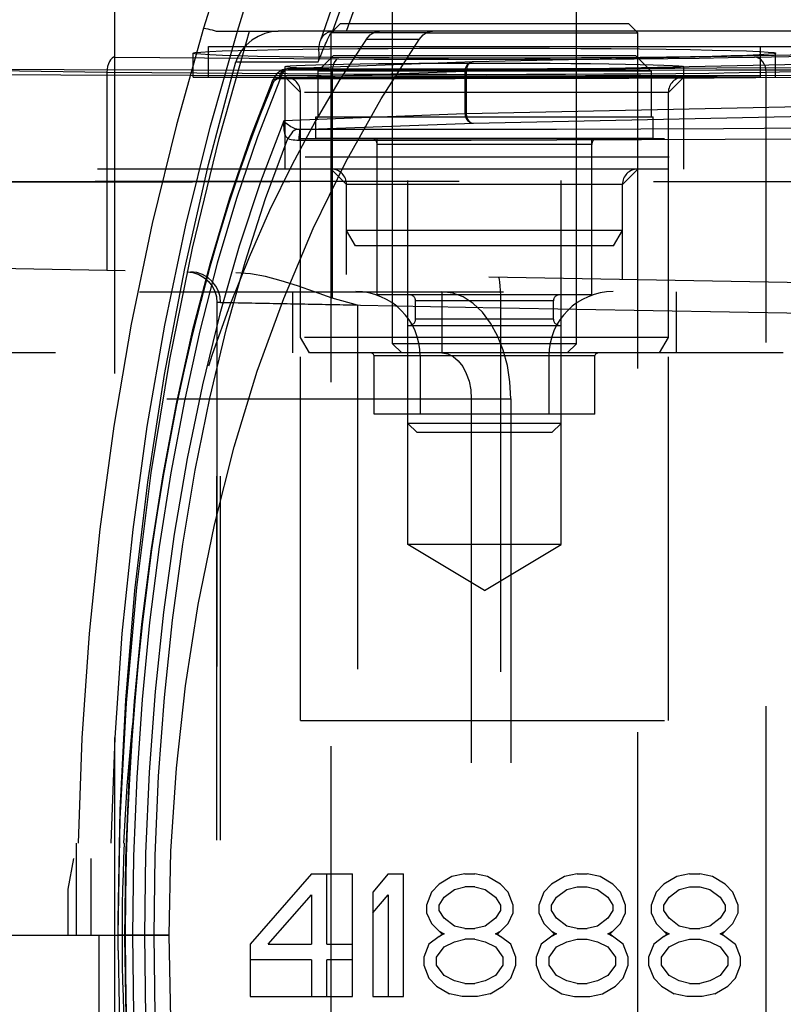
# Model space of a CAD drawing. Header units: inches. Extents: x 0 to 85, y 0 to 55.
# Tile 46 of 115: x 40.5 to 41.4, y 45 to 46.3. Entities that reach past the tile are written whole.
import ezdxf

# ---------------------------------------------------------------- set-up
doc = ezdxf.new("R2010")
doc.units = ezdxf.units.IN
doc.header["$LTSCALE"] = 4.675
doc.header["$MEASUREMENT"] = 0
doc.linetypes.add('HIDDEN', pattern=[0.2, 0.1, -0.1])
doc.layers.get('0').update_dxf_attribs({"linetype": 'CONTINUOUS'})
for name, color, linetype in [('_107103', 7, 'CONTINUOUS'), ('_113409', 7, 'CONTINUOUS'), ('_15875', 7, 'CONTINUOUS'), ('_25203', 7, 'CONTINUOUS'), ('_41865', 7, 'CONTINUOUS'), ('_42433', 7, 'CONTINUOUS'), ('_56254', 7, 'CONTINUOUS'), ('_62843', 7, 'CONTINUOUS'), ('_64327', 7, 'CONTINUOUS'), ('_96709', 7, 'CONTINUOUS'), ('_99949', 7, 'CONTINUOUS'), ('DEFAULT_2', 8, 'HIDDEN')]:
    doc.layers.add(name, color=color, linetype=linetype)

msp = doc.modelspace()

# ---------------------------------------------------------------- linework, layer by layer
at = {"color": 6, "linetype": 'Continuous'}
for p, q in [((40.7712, 46.2374), (40.7631, 46.2324)), ((43.6445, 46.2441), (40.7971, 46.2441)), ((40.7631, 46.2324), (40.7559, 46.2263)), ((40.8557, 46.2226), (40.8568, 46.2254)), ((40.8568, 46.2254), (40.8579, 46.2278)), ((40.8502, 46.209), (40.8517, 46.2129)), ((40.8517, 46.2129), (40.8531, 46.2164)), ((40.8531, 46.2164), (40.8544, 46.2197)), ((40.8544, 46.2197), (40.8557, 46.2226)), ((40.7427, 46.2047), (40.8485, 46.2047)), ((40.8485, 46.2047), (40.8502, 46.209)), ((40.5916, 45.0827), (40.5916, 45.1024)), ((40.6568, 45.0827), (40.5916, 45.0827))]:
    msp.add_line(p, q, dxfattribs=at)
at = {"color": 7, "linetype": 'Continuous'}
msp.add_line((38.8121, 45.0827), (40.5916, 45.0827), dxfattribs=at)
at = {"color": 6, "linetype": 'Continuous'}
for points in [[(40.7971, 46.2441), (40.7885, 46.2434), (40.7798, 46.2411), (40.7712, 46.2374)], [(40.8511, 46.2314), (40.8514, 46.2322), (40.8525, 46.2347), (40.854, 46.237), (40.8558, 46.2392), (40.8582, 46.2411), (40.8611, 46.2427), (40.8646, 46.2437), (40.8667, 46.2439)], [(40.8579, 46.2278), (40.8589, 46.2301), (40.8594, 46.2312), (40.8598, 46.2322), (40.8603, 46.2332), (40.8607, 46.2342), (40.8612, 46.2352), (40.8616, 46.2361), (40.862, 46.2369), (40.8625, 46.2378), (40.8629, 46.2386), (40.8633, 46.2394), (40.8637, 46.2402), (40.8642, 46.241), (40.8646, 46.2417), (40.865, 46.2423), (40.8654, 46.2429), (40.8658, 46.2434), (40.8662, 46.2438)], [(40.978, 46.2335), (40.9805, 46.2366), (40.9831, 46.2393), (40.986, 46.2413), (40.989, 46.2429), (40.9921, 46.2438), (40.9953, 46.2441)], [(40.6568, 45.0827), (40.6591, 45.1904), (40.6662, 45.2971), (40.6779, 45.403), (40.6943, 45.5075), (40.7152, 45.61), (40.7405, 45.71), (40.7702, 45.8071), (40.8041, 45.9008), (40.842, 45.9907), (40.8837, 46.0764), (40.9291, 46.1573), (40.978, 46.2335)], [(40.7559, 46.2263), (40.75, 46.2194), (40.7456, 46.2121), (40.7427, 46.2047)], [(40.8485, 46.2047), (40.8491, 46.2069), (40.8495, 46.2093), (40.8496, 46.2118), (40.8495, 46.2143), (40.8495, 46.2169), (40.8494, 46.2194), (40.8494, 46.222), (40.8496, 46.2245), (40.85, 46.2271), (40.8506, 46.2297), (40.8511, 46.2314)], [(40.5916, 45.1024), (40.594, 45.2439), (40.6011, 45.3848), (40.613, 45.5253), (40.6296, 45.6647), (40.6509, 45.8028), (40.6769, 45.9391), (40.7075, 46.073), (40.7427, 46.2047)]]:
    msp.add_lwpolyline(points, dxfattribs=at)
at = {"color": 7, "linetype": 'Continuous'}
msp.add_lwpolyline([(40.5916, 45.0827), (40.5942, 45.2321), (40.6022, 45.3811), (40.6155, 45.5294), (40.634, 45.6766), (40.6578, 45.8221), (40.6869, 45.9655), (40.7212, 46.1062), (40.7486, 46.2031)], dxfattribs=at)
at = {"layer": '_107103', "color": 8, "linetype": 'HIDDEN'}
for p, q in [((40.9439, 45.8425), (40.9439, 46.3307)), ((41.1801, 45.8425), (41.1801, 46.3307)), ((41.1801, 45.8425), (40.9439, 45.8425)), ((40.9557, 45.8307), (40.9439, 45.8425)), ((41.1683, 45.8307), (41.1801, 45.8425)), ((41.1683, 45.8307), (40.9557, 45.8307))]:
    msp.add_line(p, q, dxfattribs=at)
at = {"layer": '_113409', "color": 8, "linetype": 'HIDDEN'}
for p, q in [((40.8677, 46.2126), (40.8478, 46.1929)), ((41.2563, 46.2126), (40.8677, 46.2126)), ((41.2563, 46.2126), (41.2763, 46.1929)), ((41.2763, 46.1929), (40.8478, 46.1929)), ((40.8478, 46.1929), (40.8478, 46.1339)), ((41.2763, 46.1929), (41.2763, 46.1339)), ((40.8455, 46.1339), (41.2786, 46.1339)), ((40.8455, 46.1063), (40.8455, 46.1339)), ((41.2786, 46.1063), (41.2786, 46.1339)), ((41.2786, 46.1063), (40.8455, 46.1063)), ((41.1998, 46.0984), (40.9242, 46.0984)), ((40.9242, 45.9055), (40.9242, 46.0984)), ((41.1998, 45.9055), (41.1998, 46.0984)), ((41.1998, 45.9055), (40.9242, 45.9055)), ((41.1506, 45.8976), (40.9734, 45.8976)), ((40.9734, 45.874), (40.9734, 45.8976)), ((41.1506, 45.874), (41.1506, 45.8976)), ((41.1506, 45.874), (40.9734, 45.874)), ((40.9636, 45.8661), (41.1605, 45.8661)), ((40.9636, 45.7402), (40.9636, 45.8661)), ((41.1605, 45.7402), (41.1605, 45.8661)), ((41.1605, 45.7402), (40.9636, 45.7402)), ((40.9754, 45.7283), (40.9636, 45.7402)), ((41.1486, 45.7283), (41.1605, 45.7402)), ((41.1486, 45.7283), (40.9754, 45.7283))]:
    msp.add_line(p, q, dxfattribs=at)
for centre, start, end in [((40.9164, 46.0984), 0, 90), ((41.2077, 46.0984), 90, 180), ((40.9656, 45.8976), 0, 90), ((41.1585, 45.8976), 90, 180), ((40.9656, 45.874), 270, 360), ((41.1585, 45.874), 180, 270)]:
    msp.add_arc(centre, 0.00787, start, end, dxfattribs=at)
at = {"layer": '_15875', "color": 8, "linetype": 'HIDDEN'}
for p, q in [((38.8771, 45.1811), (40.5564, 45.1811)), ((40.5274, 45.1417), (40.5347, 45.1811)), ((40.5564, 45.1811), (40.5564, 45.0827)), ((38.8687, 45.1417), (40.5274, 45.1417)), ((40.5274, 45.0827), (40.5274, 45.1417)), ((40.5665, 45.0827), (40.5665, 44.9646))]:
    msp.add_line(p, q, dxfattribs=at)
at = {"layer": '_15875', "color": 7, "linetype": 'Continuous'}
for p, q in [((38.8122, 45.0827), (40.6568, 45.0827)), ((40.5916, 45.063), (40.5916, 45.0827))]:
    msp.add_line(p, q, dxfattribs=at)
at = {"layer": '_15875', "color": 8, "linetype": 'HIDDEN'}
msp.add_lwpolyline([(40.5964, 45.0827), (40.5965, 45.063), (40.5968, 45.0433), (40.5972, 45.0236), (40.5977, 45.0039), (40.5984, 44.9842), (40.5993, 44.9646)], dxfattribs=at)
at = {"layer": '_15875', "color": 7, "linetype": 'Continuous'}
for points in [[(40.978, 43.9319), (40.9291, 44.0081), (40.8837, 44.0889), (40.842, 44.1746), (40.8041, 44.2645), (40.7702, 44.3582), (40.7405, 44.4553), (40.7152, 44.5554), (40.6943, 44.6579), (40.6779, 44.7623), (40.6662, 44.8683), (40.6591, 44.975), (40.6568, 45.0827)], [(40.5916, 45.063), (40.594, 44.9209), (40.6012, 44.7796), (40.6131, 44.6389), (40.6298, 44.4994), (40.6511, 44.3614), (40.6771, 44.2254), (40.7076, 44.0919), (40.7427, 43.9606)]]:
    msp.add_lwpolyline(points, dxfattribs=at)
at = {"layer": '_25203', "color": 8, "linetype": 'HIDDEN'}
msp.add_line((40.5869, 46.2717), (40.5869, 43.8937), dxfattribs=at)
at = {"layer": '_41865', "color": 8, "linetype": 'HIDDEN'}
for p, q in [((40.7077, 46.2244), (40.9722, 46.2244)), ((40.7077, 46.185), (40.7077, 46.2244)), ((40.8652, 45.8307), (40.8652, 46.2244)), ((41.2589, 45.8307), (41.2589, 46.2244)), ((41.4164, 46.185), (41.4164, 46.2137)), ((41.4164, 46.185), (40.7077, 46.185)), ((41.2982, 46.1654), (40.8258, 46.1654)), ((40.8258, 45.8504), (40.8258, 46.1654)), ((41.2982, 45.8504), (41.2982, 46.1654)), ((41.2982, 45.8504), (40.8258, 45.8504)), ((40.8372, 45.8307), (40.8258, 45.8504)), ((41.2869, 45.8307), (41.2982, 45.8504)), ((41.2869, 45.8307), (40.8372, 45.8307))]:
    msp.add_line(p, q, dxfattribs=at)
at = {"layer": '_41865', "color": 7, "linetype": 'Continuous'}
for p in [(40.9722, 46.2244), (41.4164, 46.2137)]:
    msp.add_line(p, (41.4164, 46.2244), dxfattribs=at)
at = {"layer": '_41865', "color": 8, "linetype": 'HIDDEN'}
for centre, start, end in [((40.8061, 46.1654), 0, 90), ((41.3179, 46.1654), 90, 180)]:
    msp.add_arc(centre, 0.0197, start, end, dxfattribs=at)
at = {"layer": '_42433', "color": 8, "linetype": 'HIDDEN'}
for p, q in [((39.4093, 46.051), (41.5855, 46.051)), ((40.8398, 45.1614), (40.761, 45.0709)), ((40.8398, 45.1614), (40.8923, 45.1614)), ((40.8594, 45.0709), (40.8594, 45.1614)), ((40.8923, 45.0039), (40.8923, 45.1614)), ((40.9382, 45.1614), (40.9185, 45.138)), ((40.9382, 45.1614), (40.9579, 45.1614)), ((40.9579, 45.0039), (40.9579, 45.1614)), ((41.0366, 45.1614), (41.0202, 45.1581)), ((41.0366, 45.1614), (41.0497, 45.1614)), ((41.0661, 45.1581), (41.0497, 45.1614)), ((41.181, 45.1614), (41.1646, 45.1581)), ((41.181, 45.1614), (41.1941, 45.1614)), ((41.2105, 45.1581), (41.1941, 45.1614)), ((41.3253, 45.1614), (41.3089, 45.1581)), ((41.3253, 45.1614), (41.3385, 45.1614)), ((41.3549, 45.1581), (41.3385, 45.1614)), ((41.0202, 45.1581), (41.0038, 45.148)), ((41.0825, 45.148), (41.0661, 45.1581)), ((41.1646, 45.1581), (41.1482, 45.148)), ((41.2269, 45.148), (41.2105, 45.1581)), ((41.3089, 45.1581), (41.2925, 45.148)), ((41.3713, 45.148), (41.3549, 45.1581)), ((40.9185, 45.138), (40.9185, 45.0039)), ((40.994, 45.138), (40.9874, 45.1212)), ((41.0038, 45.148), (40.994, 45.138)), ((41.0104, 45.1313), (41.0235, 45.1413)), ((41.0235, 45.1413), (41.0366, 45.1447)), ((41.0497, 45.1447), (41.0366, 45.1447)), ((41.0497, 45.1447), (41.0629, 45.1413)), ((41.0629, 45.1413), (41.076, 45.1313)), ((41.0924, 45.138), (41.0825, 45.148)), ((41.099, 45.1212), (41.0924, 45.138)), ((41.1383, 45.138), (41.1318, 45.1212)), ((41.1482, 45.148), (41.1383, 45.138)), ((41.1547, 45.1313), (41.1678, 45.1413)), ((41.1678, 45.1413), (41.181, 45.1447)), ((41.181, 45.1447), (41.1941, 45.1447)), ((41.1941, 45.1447), (41.2072, 45.1413)), ((41.2072, 45.1413), (41.2203, 45.1313)), ((41.2367, 45.138), (41.2269, 45.148)), ((41.2433, 45.1212), (41.2367, 45.138)), ((41.2827, 45.138), (41.2761, 45.1212)), ((41.2925, 45.148), (41.2827, 45.138)), ((41.2991, 45.1313), (41.3122, 45.1413)), ((41.3122, 45.1413), (41.3253, 45.1447)), ((41.3253, 45.1447), (41.3385, 45.1447)), ((41.3385, 45.1447), (41.3516, 45.1413)), ((41.3516, 45.1413), (41.3647, 45.1313)), ((41.3811, 45.138), (41.3713, 45.148)), ((41.3877, 45.1212), (41.3811, 45.138)), ((40.784, 45.0709), (40.8398, 45.1346)), ((40.8398, 45.1346), (40.8398, 45.0709)), ((40.9185, 45.1112), (40.9382, 45.1346)), ((40.9382, 45.1346), (40.9382, 45.0039)), ((41.0038, 45.1212), (41.0104, 45.1313)), ((41.076, 45.1313), (41.0825, 45.1212)), ((41.1482, 45.1212), (41.1547, 45.1313)), ((41.2203, 45.1313), (41.2269, 45.1212)), ((41.2925, 45.1212), (41.2991, 45.1313)), ((41.3647, 45.1313), (41.3713, 45.1212)), ((40.9874, 45.1212), (40.9874, 45.1112)), ((40.9874, 45.1112), (40.994, 45.0978)), ((41.0038, 45.1145), (41.0038, 45.1212)), ((41.0104, 45.1045), (41.0038, 45.1145)), ((41.0825, 45.1145), (41.076, 45.1045)), ((41.0825, 45.1212), (41.0825, 45.1145)), ((41.0924, 45.0978), (41.099, 45.1112)), ((41.099, 45.1112), (41.099, 45.1212)), ((41.1318, 45.1212), (41.1318, 45.1112)), ((41.1318, 45.1112), (41.1383, 45.0978)), ((41.1482, 45.1145), (41.1482, 45.1212)), ((41.1547, 45.1045), (41.1482, 45.1145)), ((41.2269, 45.1145), (41.2203, 45.1045)), ((41.2269, 45.1212), (41.2269, 45.1145)), ((41.2367, 45.0978), (41.2433, 45.1112)), ((41.2433, 45.1112), (41.2433, 45.1212)), ((41.2761, 45.1212), (41.2761, 45.1112)), ((41.2761, 45.1112), (41.2827, 45.0978)), ((41.2925, 45.1145), (41.2925, 45.1212)), ((41.2991, 45.1045), (41.2925, 45.1145)), ((41.3713, 45.1145), (41.3647, 45.1045)), ((41.3713, 45.1212), (41.3713, 45.1145)), ((41.3811, 45.0978), (41.3877, 45.1112)), ((41.3877, 45.1112), (41.3877, 45.1212)), ((40.994, 45.0978), (41.0076, 45.0839)), ((41.0235, 45.0944), (41.0104, 45.1045)), ((41.076, 45.1045), (41.0629, 45.0944)), ((41.0825, 45.0877), (41.0924, 45.0978)), ((41.1383, 45.0978), (41.1519, 45.0839)), ((41.1678, 45.0944), (41.1547, 45.1045)), ((41.2203, 45.1045), (41.2072, 45.0944)), ((41.2232, 45.0839), (41.2367, 45.0978)), ((41.2827, 45.0978), (41.2925, 45.0877)), ((41.3122, 45.0944), (41.2991, 45.1045)), ((41.3647, 45.1045), (41.3516, 45.0944)), ((41.3713, 45.0877), (41.3811, 45.0978)), ((41.0038, 45.0877), (41.0104, 45.0844)), ((41.0366, 45.0911), (41.0235, 45.0944)), ((41.0366, 45.0911), (41.0497, 45.0911)), ((41.0629, 45.0944), (41.0497, 45.0911)), ((41.076, 45.0844), (41.0825, 45.0877)), ((41.0825, 45.0877), (41.0788, 45.0839)), ((41.1482, 45.0877), (41.1547, 45.0844)), ((41.181, 45.0911), (41.1678, 45.0944)), ((41.181, 45.0911), (41.1941, 45.0911)), ((41.2072, 45.0944), (41.1941, 45.0911)), ((41.2203, 45.0844), (41.2269, 45.0877)), ((41.2925, 45.0877), (41.2991, 45.0844)), ((41.2963, 45.0839), (41.2925, 45.0877)), ((41.3253, 45.0911), (41.3122, 45.0944)), ((41.3253, 45.0911), (41.3385, 45.0911)), ((41.3516, 45.0944), (41.3385, 45.0911)), ((41.3647, 45.0844), (41.3713, 45.0877)), ((41.3699, 45.0864), (41.3675, 45.0839)), ((41.3713, 45.0877), (41.3699, 45.0864)), ((41.0038, 45.081), (40.9907, 45.0709)), ((41.0104, 45.0844), (41.0038, 45.081)), ((41.0038, 45.081), (41.0076, 45.0839)), ((41.0104, 45.0676), (41.0235, 45.0743)), ((41.0235, 45.0743), (41.0366, 45.0777)), ((41.0497, 45.0777), (41.0366, 45.0777)), ((41.0497, 45.0777), (41.0629, 45.0743)), ((41.0629, 45.0743), (41.076, 45.0676)), ((41.0825, 45.081), (41.076, 45.0844)), ((41.0788, 45.0839), (41.0825, 45.081)), ((41.0957, 45.0709), (41.0825, 45.081)), ((41.1519, 45.0839), (41.135, 45.0709)), ((41.1547, 45.0844), (41.1482, 45.081)), ((41.1547, 45.0676), (41.1678, 45.0743)), ((41.1678, 45.0743), (41.181, 45.0777)), ((41.181, 45.0777), (41.1941, 45.0777)), ((41.1941, 45.0777), (41.2072, 45.0743)), ((41.2072, 45.0743), (41.2203, 45.0676)), ((41.2269, 45.081), (41.2203, 45.0844)), ((41.24, 45.0709), (41.2232, 45.0839)), ((41.2925, 45.081), (41.2794, 45.0709)), ((41.2991, 45.0844), (41.2925, 45.081)), ((41.2925, 45.081), (41.2963, 45.0839)), ((41.2991, 45.0676), (41.3122, 45.0743)), ((41.3122, 45.0743), (41.3253, 45.0777)), ((41.3253, 45.0777), (41.3385, 45.0777)), ((41.3385, 45.0777), (41.3516, 45.0743)), ((41.3516, 45.0743), (41.3647, 45.0676)), ((41.3713, 45.081), (41.3647, 45.0844)), ((41.3675, 45.0839), (41.3844, 45.0709)), ((40.761, 45.0709), (40.761, 45.0039)), ((40.784, 45.0709), (40.8398, 45.0709)), ((40.8594, 45.0709), (40.8923, 45.0709)), ((40.9907, 45.0709), (40.9841, 45.0542)), ((41.0005, 45.0542), (41.0104, 45.0676)), ((41.076, 45.0676), (41.0858, 45.0542)), ((41.1022, 45.0542), (41.0957, 45.0709)), ((41.135, 45.0709), (41.1285, 45.0542)), ((41.1449, 45.0542), (41.1547, 45.0676)), ((41.2203, 45.0676), (41.2302, 45.0542)), ((41.2466, 45.0542), (41.24, 45.0709)), ((41.2794, 45.0709), (41.2728, 45.0542)), ((41.2892, 45.0542), (41.2991, 45.0676)), ((41.3647, 45.0676), (41.3745, 45.0542)), ((41.3909, 45.0542), (41.3844, 45.0709)), ((40.8398, 45.0508), (40.761, 45.0508)), ((40.8398, 45.0508), (40.8398, 45.0039)), ((40.8923, 45.0508), (40.8594, 45.0508)), ((40.8594, 45.0039), (40.8594, 45.0508)), ((40.9841, 45.0542), (40.9841, 45.0441)), ((41.0005, 45.0441), (41.0005, 45.0542)), ((41.0858, 45.0542), (41.0858, 45.0441)), ((41.1022, 45.0441), (41.1022, 45.0542)), ((41.1285, 45.0542), (41.1285, 45.0441)), ((41.1449, 45.0441), (41.1449, 45.0542)), ((41.2302, 45.0542), (41.2302, 45.0441)), ((41.2466, 45.0441), (41.2466, 45.0542)), ((41.2728, 45.0542), (41.2728, 45.0441)), ((41.2892, 45.0441), (41.2892, 45.0542)), ((41.3745, 45.0542), (41.3745, 45.0441)), ((41.3909, 45.0441), (41.3909, 45.0542)), ((40.9841, 45.0441), (40.9907, 45.0274)), ((41.0104, 45.0307), (41.0005, 45.0441)), ((41.0858, 45.0441), (41.076, 45.0307)), ((41.0957, 45.0274), (41.1022, 45.0441)), ((41.1285, 45.0441), (41.135, 45.0274)), ((41.1547, 45.0307), (41.1449, 45.0441)), ((41.2302, 45.0441), (41.2203, 45.0307)), ((41.24, 45.0274), (41.2466, 45.0441)), ((41.2728, 45.0441), (41.2794, 45.0274)), ((41.2991, 45.0307), (41.2892, 45.0441)), ((41.3745, 45.0441), (41.3647, 45.0307)), ((41.3844, 45.0274), (41.3909, 45.0441)), ((40.9907, 45.0274), (41.0005, 45.0173)), ((41.0235, 45.024), (41.0104, 45.0307)), ((41.0366, 45.0207), (41.0235, 45.024)), ((41.0629, 45.024), (41.0497, 45.0207)), ((41.076, 45.0307), (41.0629, 45.024)), ((41.0858, 45.0173), (41.0957, 45.0274)), ((41.135, 45.0274), (41.1449, 45.0173)), ((41.1678, 45.024), (41.1547, 45.0307)), ((41.181, 45.0207), (41.1678, 45.024)), ((41.2072, 45.024), (41.1941, 45.0207)), ((41.2203, 45.0307), (41.2072, 45.024)), ((41.2302, 45.0173), (41.24, 45.0274)), ((41.2794, 45.0274), (41.2892, 45.0173)), ((41.3122, 45.024), (41.2991, 45.0307)), ((41.3253, 45.0207), (41.3122, 45.024)), ((41.3516, 45.024), (41.3385, 45.0207)), ((41.3647, 45.0307), (41.3516, 45.024)), ((41.3745, 45.0173), (41.3844, 45.0274)), ((41.0005, 45.0173), (41.0169, 45.0073)), ((41.0366, 45.0207), (41.0497, 45.0207)), ((41.0694, 45.0073), (41.0858, 45.0173)), ((41.1449, 45.0173), (41.1613, 45.0073)), ((41.181, 45.0207), (41.1941, 45.0207)), ((41.2138, 45.0073), (41.2302, 45.0173)), ((41.2892, 45.0173), (41.3056, 45.0073)), ((41.3253, 45.0207), (41.3385, 45.0207)), ((41.3581, 45.0073), (41.3745, 45.0173)), ((40.761, 45.0039), (40.8923, 45.0039)), ((40.9185, 45.0039), (40.9579, 45.0039)), ((41.0333, 45.0039), (41.0169, 45.0073)), ((41.053, 45.0039), (41.0333, 45.0039)), ((41.0694, 45.0073), (41.053, 45.0039)), ((41.1613, 45.0073), (41.1777, 45.0039)), ((41.1777, 45.0039), (41.1974, 45.0039)), ((41.1974, 45.0039), (41.2138, 45.0073)), ((41.322, 45.0039), (41.3056, 45.0073)), ((41.3417, 45.0039), (41.322, 45.0039)), ((41.3581, 45.0073), (41.3417, 45.0039))]:
    msp.add_line(p, q, dxfattribs=at)
msp.add_lwpolyline([(40.897, 46.0509), (40.7916, 46.0506), (40.6869, 46.0503), (40.5829, 46.0501), (40.4799, 46.05), (40.3782, 46.05), (40.2779, 46.05), (40.1793, 46.0502), (40.0825, 46.0504), (39.9877, 46.0507), (39.8953, 46.051)], dxfattribs=at)
at = {"layer": '_56254', "color": 7, "linetype": 'Continuous'}
for p, q in [((41.4777, 46.2136), (41.0477, 46.2047)), ((41.0477, 46.2047), (40.9573, 46.2013)), ((41.0477, 46.2047), (41.0472, 46.2047)), ((40.9538, 46.1957), (41.0321, 46.1958))]:
    msp.add_line(p, q, dxfattribs=at)
at = {"layer": '_56254', "color": 8, "linetype": 'HIDDEN'}
for p, q in [((40.9573, 46.2013), (40.8087, 46.1958)), ((41.0386, 46.1929), (41.4685, 46.2018)), ((40.7985, 46.184), (41.037, 46.1929)), ((40.8092, 46.1958), (40.8087, 46.1958)), ((41.0386, 46.1929), (41.037, 46.1929)), ((41.037, 46.1377), (41.037, 46.1929)), ((41.0386, 46.1929), (41.0386, 46.1377)), ((41.037, 46.1377), (40.8043, 46.129)), ((41.037, 46.1377), (41.0386, 46.1377)), ((41.4685, 46.1467), (41.0386, 46.1377)), ((40.8252, 46.1176), (41.0477, 46.1259)), ((41.0477, 46.1259), (41.4819, 46.135)), ((40.6051, 45.2829), (40.601, 45.1814))]:
    msp.add_line(p, q, dxfattribs=at)
at = {"layer": '_56254', "color": 7, "linetype": 'Continuous'}
for points in [[(41.0321, 46.1958), (41.1428, 46.196), (41.2525, 46.1963), (41.3606, 46.1968), (41.4666, 46.1973), (41.5701, 46.1981), (41.6705, 46.1989), (41.7674, 46.1998), (41.8604, 46.2009), (41.9491, 46.2021), (42.0331, 46.2033), (42.1119, 46.2047), (42.1853, 46.2062), (42.2528, 46.2077), (42.3142, 46.2093), (42.3692, 46.211), (42.4176, 46.2128), (42.4589, 46.2146), (42.4933, 46.2164)], [(42.5146, 46.2038), (42.4787, 46.2019), (42.4356, 46.2001), (42.3857, 46.1983), (42.329, 46.1966), (42.266, 46.195), (42.1967, 46.1934), (42.1217, 46.1919), (42.0411, 46.1906), (41.9554, 46.1893), (41.865, 46.1881), (41.7703, 46.187), (41.6717, 46.1861), (41.5696, 46.1852), (41.4646, 46.1845), (41.3571, 46.1839), (41.2475, 46.1835), (41.1365, 46.1832), (41.0245, 46.183), (40.9455, 46.1829)]]:
    msp.add_lwpolyline(points, dxfattribs=at)
at = {"layer": '_56254', "color": 8, "linetype": 'HIDDEN'}
for points in [[(41.0472, 46.2047), (41.0461, 46.2046), (41.0447, 46.2042), (41.0434, 46.2037), (41.0423, 46.2031), (41.0412, 46.2024), (41.0403, 46.2015), (41.0396, 46.2007), (41.0389, 46.1997), (41.0384, 46.1988), (41.0379, 46.1979), (41.0376, 46.197), (41.0373, 46.1961), (41.0372, 46.1952), (41.037, 46.1944), (41.037, 46.1936), (41.037, 46.1929)], [(41.0477, 46.2047), (41.0459, 46.2045), (41.0442, 46.2038), (41.0426, 46.2027), (41.0412, 46.2013), (41.0401, 46.1995), (41.0393, 46.1974), (41.0388, 46.1952), (41.0386, 46.1929)], [(40.8087, 46.1958), (40.8058, 46.1954), (40.8024, 46.1943), (40.799, 46.1925), (40.7959, 46.1899), (40.7932, 46.1867), (40.7908, 46.1829), (40.7892, 46.1795)], [(40.8071, 46.1956), (40.8051, 46.1949), (40.8033, 46.1939), (40.8017, 46.1925), (40.8003, 46.1907), (40.7993, 46.1886), (40.7987, 46.1864), (40.7985, 46.184)], [(40.8092, 46.1958), (40.8073, 46.1953), (40.8056, 46.1941), (40.8039, 46.1923), (40.8023, 46.1898), (40.8009, 46.1866), (40.7995, 46.183)], [(40.8092, 46.1958), (40.9209, 46.1957), (40.9538, 46.1957)], [(40.6022, 44.9816), (40.6011, 45.0321), (40.6008, 45.0827), (40.6011, 45.1331), (40.6022, 45.1834), (40.6039, 45.2336), (40.6063, 45.2837), (40.6094, 45.3337), (40.6132, 45.3835), (40.6176, 45.4326), (40.6227, 45.4813), (40.6285, 45.5297), (40.6349, 45.5778), (40.642, 45.6254), (40.6497, 45.6724), (40.6581, 45.7185), (40.667, 45.7641), (40.6767, 45.8092), (40.687, 45.8536), (40.6979, 45.8972), (40.7093, 45.9399), (40.7213, 45.9815), (40.7338, 46.0221), (40.7469, 46.0619), (40.7606, 46.1006), (40.7747, 46.1383), (40.7895, 46.175)], [(40.7893, 46.1795), (40.7618, 46.1093), (40.7345, 46.0297), (40.7095, 45.9462), (40.6867, 45.8585), (40.6664, 45.7676), (40.6488, 45.6741), (40.6338, 45.5789), (40.6216, 45.4821), (40.612, 45.3833), (40.6051, 45.2829)], [(40.7996, 46.183), (40.7705, 46.1082), (40.7436, 46.029), (40.7188, 45.9459), (40.6964, 45.8592), (40.6765, 45.7693), (40.659, 45.6766), (40.6441, 45.5814), (40.6318, 45.4842), (40.6222, 45.3853), (40.6153, 45.2851), (40.6112, 45.1841), (40.6098, 45.0827)], [(40.7895, 46.175), (40.7889, 46.1768), (40.789, 46.1786), (40.7892, 46.1795)], [(40.7892, 46.1795), (40.7896, 46.1801), (40.7907, 46.1814), (40.7923, 46.1825), (40.7944, 46.1831), (40.7969, 46.1833), (40.7995, 46.183)], [(40.7895, 46.175), (40.7907, 46.1776), (40.792, 46.1798), (40.7935, 46.1815), (40.7951, 46.1828), (40.7967, 46.1836), (40.7985, 46.184)], [(40.9455, 46.1829), (40.9119, 46.1829), (40.7996, 46.183)], [(42.4692, 46.1384), (42.4373, 46.1366), (42.3985, 46.1348), (42.3526, 46.133), (42.3001, 46.1313), (42.241, 46.1297), (42.1758, 46.1282), (42.1047, 46.1267), (42.0281, 46.1253), (41.9463, 46.1241), (41.8597, 46.1229), (41.7687, 46.1218), (41.6737, 46.1209), (41.5752, 46.12), (41.4735, 46.1193), (41.3692, 46.1187), (41.2628, 46.1182), (41.1546, 46.1179), (41.0453, 46.1177), (40.9356, 46.1176), (40.8245, 46.1176)], [(41.037, 46.1377), (41.037, 46.1366), (41.0372, 46.1354), (41.0375, 46.1342), (41.0379, 46.133), (41.0385, 46.1318), (41.0392, 46.1306), (41.0401, 46.1294), (41.0413, 46.1283), (41.0426, 46.1274), (41.0441, 46.1266), (41.0458, 46.1261), (41.0477, 46.1259)], [(41.0386, 46.1377), (41.0388, 46.1355), (41.0393, 46.1333), (41.0402, 46.1312), (41.0413, 46.1294), (41.0427, 46.128), (41.0442, 46.1269), (41.0459, 46.1262), (41.0477, 46.1259)], [(40.8043, 46.129), (40.7744, 46.0507), (40.747, 45.968), (40.7221, 45.8808), (40.6998, 45.7897), (40.6803, 45.6952), (40.6636, 45.5977), (40.6499, 45.4977), (40.6391, 45.3957), (40.6314, 45.2922), (40.6267, 45.1877), (40.6252, 45.0827), (40.6267, 44.9776), (40.6314, 44.8731), (40.6391, 44.7696), (40.6499, 44.6676), (40.6636, 44.5676), (40.6803, 44.4702), (40.6998, 44.3757), (40.7221, 44.2846), (40.747, 44.1974), (40.7744, 44.1147), (40.8043, 44.0363)], [(40.8043, 46.129), (40.804, 46.1259), (40.804, 46.1229), (40.8041, 46.1201), (40.8044, 46.1175), (40.8048, 46.1151), (40.8053, 46.1128), (40.8061, 46.1107), (40.807, 46.1089), (40.8082, 46.1073), (40.8095, 46.1061)], [(40.8209, 46.118), (40.8189, 46.1186), (40.817, 46.1193), (40.8152, 46.1202), (40.8134, 46.1212), (40.8117, 46.1223), (40.8101, 46.1235), (40.8085, 46.1247), (40.807, 46.1261), (40.8056, 46.1275), (40.8043, 46.129)], [(40.8235, 46.1042), (40.9342, 46.1041), (41.0448, 46.1042), (41.1549, 46.1044), (41.2639, 46.1048), (41.3714, 46.1052), (41.4768, 46.1058), (41.5796, 46.1066), (41.6794, 46.1074), (41.7756, 46.1084), (41.8679, 46.1095), (41.9559, 46.1107), (42.039, 46.1119), (42.117, 46.1133), (42.1895, 46.1148), (42.2561, 46.1164), (42.3165, 46.118), (42.3705, 46.1197), (42.4177, 46.1215), (42.4581, 46.1233), (42.4914, 46.1251)], [(40.8209, 46.118), (40.8192, 46.1175), (40.8174, 46.1163), (40.8155, 46.1146), (40.8135, 46.1123), (40.8115, 46.1094), (40.8095, 46.1061)], [(40.8245, 46.1176), (40.8238, 46.1176), (40.8231, 46.1177), (40.8223, 46.1178), (40.8216, 46.1179), (40.8209, 46.118)], [(40.8252, 46.1176), (40.8249, 46.1172), (40.8246, 46.1159), (40.8243, 46.114), (40.824, 46.1114), (40.8237, 46.108), (40.8235, 46.1042)], [(40.8095, 44.0593), (40.7808, 44.1362), (40.7544, 44.2179), (40.7305, 44.3035), (40.7091, 44.3927), (40.6904, 44.4851), (40.6744, 44.5804), (40.6612, 44.678), (40.6508, 44.7775), (40.6434, 44.8784), (40.639, 44.9803), (40.6375, 45.0827), (40.639, 45.185), (40.6434, 45.2869), (40.6508, 45.3879), (40.6612, 45.4874), (40.6744, 45.585), (40.6903, 45.6802), (40.7091, 45.7727), (40.7305, 45.8619), (40.7544, 45.9475), (40.7808, 46.0291), (40.8095, 46.1061)], [(40.8095, 46.1061), (40.8116, 46.1055), (40.8139, 46.105), (40.8162, 46.1047), (40.8185, 46.1044), (40.821, 46.1042), (40.8235, 46.1042)], [(40.601, 45.1814), (40.5997, 45.0795), (40.6012, 44.9782), (40.6054, 44.8776), (40.6124, 44.7779), (40.622, 44.6792), (40.6345, 44.5818), (40.6496, 44.4863), (40.6672, 44.3939), (40.6872, 44.3048), (40.7097, 44.2185), (40.7346, 44.1353), (40.7619, 44.0559), (40.7893, 43.9858)], [(40.6098, 45.0827), (40.6112, 44.9813), (40.6153, 44.8802), (40.6222, 44.7801), (40.6318, 44.6812), (40.6441, 44.5839), (40.659, 44.4887), (40.6765, 44.396), (40.6965, 44.3061), (40.7188, 44.2195), (40.7436, 44.1364), (40.7705, 44.0571), (40.7996, 43.9824)]]:
    msp.add_lwpolyline(points, dxfattribs=at)
at = {"layer": '_62843', "color": 8, "linetype": 'HIDDEN'}
for p, q in [((39.9006, 46.2244), (41.4164, 46.2244)), ((39.9006, 46.221), (40.5876, 46.2109)), ((40.5876, 46.2109), (40.8743, 46.2086)), ((40.688, 46.185), (40.688, 46.2158)), ((41.4089, 46.2107), (41.755, 46.2179)), ((41.4149, 46.218), (41.4164, 46.2179)), ((41.436, 46.185), (41.436, 46.2158)), ((40.577, 46.1912), (39.8809, 46.2014)), ((40.8061, 46.0669), (40.8061, 46.1986)), ((41.3179, 46.0669), (41.3179, 46.1986)), ((40.8662, 46.1889), (40.577, 46.1912)), ((40.577, 46.1912), (40.577, 45.9367)), ((40.8662, 46.1889), (40.8662, 45.9011)), ((41.7687, 46.1982), (41.4239, 46.1911)), ((41.4239, 43.9743), (41.4239, 46.1911)), ((40.688, 46.185), (41.436, 46.185)), ((40.8258, 46.1654), (40.8061, 46.185)), ((41.2982, 46.1654), (41.3179, 46.185)), ((41.2982, 46.1654), (40.8258, 46.1654)), ((40.8258, 45.3583), (40.8258, 46.1654)), ((41.2982, 45.3583), (41.2982, 46.1654)), ((39.8967, 46.0827), (41.9706, 46.0827)), ((41.9675, 46.0669), (39.9006, 46.0669)), ((40.8849, 46.0472), (40.8652, 46.0669)), ((41.2392, 46.0472), (41.2589, 46.0669)), ((41.9645, 46.051), (39.8927, 46.051)), ((41.2392, 46.0472), (40.8849, 46.0472)), ((40.8849, 45.9313), (40.8849, 46.0472)), ((41.2392, 45.9251), (41.2392, 46.0472)), ((41.5352, 45.9199), (39.8809, 45.9488)), ((40.6797, 45.9349), (40.6874, 45.934)), ((40.7231, 45.8955), (40.7184, 45.8955)), ((40.7184, 45.8955), (40.7184, 45.8955)), ((40.8987, 45.8919), (40.7184, 45.8955)), ((40.7184, 44.2698), (40.7184, 45.8955)), ((40.7184, 45.8955), (40.7184, 44.2699)), ((40.7231, 44.2699), (40.7231, 45.8955)), ((40.7231, 45.8954), (41.0825, 45.8885)), ((40.8987, 45.8919), (40.8662, 45.9011)), ((40.8987, 45.8919), (40.8987, 44.2734)), ((41.0825, 45.8885), (41.5379, 45.8806)), ((41.0825, 45.8885), (41.0825, 44.2768)), ((40.8258, 45.3583), (41.2982, 45.3583))]:
    msp.add_line(p, q, dxfattribs=at)
at = {"layer": '_62843', "color": 7, "linetype": 'Continuous'}
for p, q in [((41.4164, 46.2244), (41.7943, 46.2244)), ((40.9617, 46.2081), (41.0159, 46.208))]:
    msp.add_line(p, q, dxfattribs=at)
at = {"layer": '_62843', "color": 8, "linetype": 'HIDDEN'}
for points in [[(40.5876, 46.2109), (40.5855, 46.2105), (40.5836, 46.2093), (40.5818, 46.2075), (40.5802, 46.2051), (40.5789, 46.2022), (40.5779, 46.1988), (40.5773, 46.1952), (40.577, 46.1912)], [(40.688, 46.2158), (40.6904, 46.2166), (40.6975, 46.2173), (40.7091, 46.218), (40.7252, 46.2187), (40.7455, 46.2193)], [(40.7706, 46.2117), (40.7461, 46.2123), (40.7255, 46.213), (40.7093, 46.2136), (40.6975, 46.2144), (40.6904, 46.2151), (40.688, 46.2158)], [(40.7455, 46.2193), (40.7697, 46.2199), (40.7976, 46.2204), (40.8287, 46.2209), (40.8628, 46.2213), (40.8994, 46.2217), (40.9381, 46.222)], [(40.9626, 46.2095), (40.9394, 46.2097), (40.9007, 46.2099), (40.864, 46.2103), (40.8298, 46.2107), (40.7986, 46.2112), (40.7706, 46.2117)], [(40.9381, 46.222), (40.9784, 46.2222), (41.0196, 46.2223), (41.062, 46.2223)], [(41.062, 46.2223), (41.1044, 46.2223), (41.1457, 46.2222), (41.186, 46.222), (41.2247, 46.2217)], [(41.2247, 46.2217), (41.2613, 46.2213), (41.2954, 46.2209), (41.3265, 46.2204), (41.3544, 46.2199), (41.3786, 46.2193), (41.3988, 46.2187), (41.4149, 46.218)], [(39.8931, 46.1927), (40.0413, 46.1913), (40.1954, 46.19), (40.3545, 46.1889), (40.5176, 46.1881), (40.6838, 46.1875), (40.8523, 46.1871), (41.0219, 46.1869), (41.1918, 46.187), (41.3609, 46.1873), (41.5283, 46.1878), (41.693, 46.1885), (41.8541, 46.1895), (42.0106, 46.1906), (42.1617, 46.192), (42.3065, 46.1936), (42.4441, 46.1953), (42.5737, 46.1972), (42.6947, 46.1993), (42.8063, 46.2016), (42.9079, 46.2039)], [(42.7945, 46.2079), (42.6835, 46.2057), (42.563, 46.2036), (42.434, 46.2017), (42.2972, 46.2), (42.1534, 46.1985), (42.0034, 46.1971), (41.8481, 46.196), (41.6884, 46.195), (41.525, 46.1943), (41.359, 46.1938), (41.1914, 46.1935), (41.0229, 46.1935), (40.8546, 46.1936), (40.6874, 46.194), (40.5222, 46.1946), (40.3601, 46.1955), (40.2018, 46.1965), (40.0488, 46.1977), (39.9006, 46.1992)], [(40.8061, 46.1986), (40.8078, 46.1991), (40.8125, 46.1996), (40.8205, 46.2001), (40.8315, 46.2006), (40.8454, 46.201), (40.862, 46.2014), (40.8811, 46.2018), (40.9025, 46.2021), (40.9259, 46.2024), (40.951, 46.2027), (40.9775, 46.2029), (41.0051, 46.203), (41.0332, 46.2031), (41.062, 46.2031)], [(41.062, 46.1942), (41.0332, 46.1942), (41.0051, 46.1943), (40.9775, 46.1944), (40.951, 46.1946), (40.9259, 46.1949), (40.9025, 46.1951), (40.8811, 46.1955), (40.862, 46.1959), (40.8454, 46.1963), (40.8315, 46.1967), (40.8205, 46.1972), (40.8125, 46.1976), (40.8078, 46.1981), (40.8061, 46.1986)], [(40.8677, 46.2), (40.8669, 46.1966), (40.8664, 46.1929), (40.8662, 46.1889)], [(40.8743, 46.2086), (40.8728, 46.2082), (40.8713, 46.2071), (40.8699, 46.2053), (40.8687, 46.203), (40.8677, 46.2)], [(40.8743, 46.2086), (40.9204, 46.2083), (40.9617, 46.2081)], [(41.062, 46.2031), (41.0909, 46.2031), (41.119, 46.203), (41.1465, 46.2029), (41.1731, 46.2027), (41.1982, 46.2024), (41.2216, 46.2021), (41.243, 46.2018), (41.2621, 46.2014), (41.2787, 46.201), (41.2926, 46.2006), (41.3036, 46.2001), (41.3115, 46.1996), (41.3163, 46.1991), (41.318, 46.1986)], [(41.318, 46.1986), (41.3163, 46.1981), (41.3115, 46.1976), (41.3036, 46.1972), (41.2926, 46.1967), (41.2787, 46.1963), (41.2621, 46.1959), (41.243, 46.1955), (41.2216, 46.1951), (41.1982, 46.1949), (41.1731, 46.1946), (41.1465, 46.1944), (41.119, 46.1943), (41.0909, 46.1942), (41.062, 46.1942)], [(41.2307, 46.2085), (41.2545, 46.2087), (41.2976, 46.2091), (41.338, 46.2095), (41.375, 46.2101), (41.4089, 46.2107)], [(41.4239, 46.1911), (41.4236, 46.1948), (41.4228, 46.1984), (41.4214, 46.2017), (41.4196, 46.2047), (41.4174, 46.2072), (41.4148, 46.2091), (41.4119, 46.2103), (41.4089, 46.2107)], [(40.9632, 46.1884), (40.9138, 46.1886), (40.8662, 46.1889)], [(41.4239, 46.1911), (41.389, 46.1904), (41.3502, 46.1899), (41.308, 46.1894), (41.263, 46.189), (41.2155, 46.1887), (41.1663, 46.1884), (41.1159, 46.1883), (41.0648, 46.1882), (41.0137, 46.1883), (40.9632, 46.1884)], [(40.6797, 45.9349), (40.6873, 45.934), (40.6944, 45.9318), (40.7009, 45.9282), (40.7067, 45.9235), (40.7116, 45.9176), (40.7153, 45.9108), (40.7176, 45.9034), (40.7184, 45.8955)], [(40.7231, 45.8954), (40.7224, 45.903), (40.7203, 45.9102), (40.7169, 45.9167), (40.7123, 45.9226), (40.7065, 45.9276), (40.6997, 45.9314), (40.6923, 45.9339), (40.6845, 45.9348)], [(40.6874, 45.934), (40.6949, 45.9315), (40.7017, 45.9277), (40.7076, 45.9226), (40.7123, 45.9165), (40.7157, 45.9099), (40.7177, 45.903), (40.7184, 45.8955)], [(40.8217, 45.9168), (40.8007, 45.9235), (40.7806, 45.9289), (40.7613, 45.9322), (40.7427, 45.9338)], [(41.0797, 45.9279), (41.0804, 45.9271), (41.081, 45.925), (41.0815, 45.9215), (41.0819, 45.9168), (41.0823, 45.9109), (41.0825, 45.904), (41.0825, 45.8965), (41.0825, 45.8885)], [(40.8662, 45.9011), (40.8435, 45.9094), (40.8217, 45.9168)]]:
    msp.add_lwpolyline(points, dxfattribs=at)
at = {"layer": '_62843', "color": 7, "linetype": 'Continuous'}
for points in [[(41.4267, 46.2144), (41.415, 46.2137), (41.399, 46.213), (41.3786, 46.2123), (41.3545, 46.2117), (41.3268, 46.2112), (41.2959, 46.2107), (41.2619, 46.2103), (41.2253, 46.2099), (41.1865, 46.2097), (41.1462, 46.2095), (41.1048, 46.2093), (41.0629, 46.2093)], [(41.4164, 46.2179), (41.4266, 46.2173), (41.4336, 46.2166), (41.4361, 46.2158)], [(41.4361, 46.2158), (41.4336, 46.2151), (41.4267, 46.2144)], [(41.0629, 46.2093), (41.0211, 46.2093), (40.9797, 46.2095), (40.9626, 46.2095)], [(41.0159, 46.208), (41.0649, 46.2079), (41.1137, 46.208), (41.162, 46.2081), (41.2091, 46.2083), (41.2307, 46.2085)]]:
    msp.add_lwpolyline(points, dxfattribs=at)
at = {"layer": '_64327', "color": 8, "linetype": 'HIDDEN'}
for p, q in [((40.877, 46.2539), (40.8652, 46.2421)), ((40.877, 46.2539), (41.2471, 46.2539)), ((40.9636, 45.5846), (40.9636, 46.2539)), ((41.1605, 45.5846), (41.1605, 46.2539)), ((41.2471, 46.2539), (41.2569, 46.2441)), ((40.9876, 46.2421), (40.8652, 46.2421)), ((40.8652, 43.9232), (40.8652, 46.2421)), ((41.2589, 43.9409), (41.2589, 46.2244)), ((41.1605, 45.5846), (40.9636, 45.5846)), ((41.062, 45.5255), (40.9636, 45.5846)), ((41.062, 45.5255), (41.1605, 45.5846))]:
    msp.add_line(p, q, dxfattribs=at)
at = {"layer": '_64327', "color": 7, "linetype": 'Continuous'}
for p in [(40.9876, 46.2421), (41.2569, 46.2441), (41.2589, 46.2244)]:
    msp.add_line(p, (41.2589, 46.2421), dxfattribs=at)
at = {"layer": '_96709', "color": 8, "linetype": 'HIDDEN'}
for p, q in [((40.8258, 46.1063), (41.2982, 46.1063)), ((40.8258, 46.0669), (40.8258, 46.1063)), ((40.9242, 45.9685), (40.9242, 46.1063)), ((41.1998, 45.9685), (41.1998, 46.1063)), ((41.2982, 46.0669), (41.2982, 46.1063)), ((41.2982, 46.0669), (40.8258, 46.0669)), ((41.2392, 46.0472), (40.8849, 46.0472)), ((40.8849, 45.9882), (40.8849, 46.0472)), ((41.2392, 45.9882), (41.2392, 46.0472)), ((41.2392, 45.9882), (40.8849, 45.9882)), ((40.8962, 45.9685), (40.8849, 45.9882)), ((41.2278, 45.9685), (41.2392, 45.9882)), ((41.2278, 45.9685), (40.8962, 45.9685))]:
    msp.add_line(p, q, dxfattribs=at)
for centre, start, end in [((40.8652, 46.0472), 0, 90), ((41.2589, 46.0472), 90, 180)]:
    msp.add_arc(centre, 0.0197, start, end, dxfattribs=at)
at = {"layer": '_99949', "color": 8, "linetype": 'HIDDEN'}
for p, q in [((26.5938, 45.9094), (41.4459, 45.9094)), ((40.8153, 45.9094), (40.8153, 45.8307)), ((41.0072, 45.9094), (41.0072, 45.8307)), ((41.3088, 45.8307), (41.3088, 45.9094)), ((41.4459, 45.8307), (26.5938, 45.8307)), ((40.9191, 45.8296), (40.9164, 45.8307)), ((40.9203, 45.8268), (40.9191, 45.8296)), ((41.2038, 45.8268), (40.9203, 45.8268)), ((40.9203, 45.752), (40.9203, 45.8268)), ((40.9794, 45.8268), (40.9794, 45.752)), ((41.1447, 45.8268), (41.1447, 45.752)), ((41.2038, 45.8268), (41.2049, 45.8296)), ((41.2038, 45.752), (41.2038, 45.8268)), ((41.2049, 45.8296), (41.2077, 45.8307)), ((27.564, 45.7717), (41.0957, 45.7717)), ((41.0451, 45.7717), (41.0451, 44.3937)), ((41.0957, 45.7717), (41.0957, 44.3937)), ((41.2038, 45.752), (40.9203, 45.752))]:
    msp.add_line(p, q, dxfattribs=at)
for points in [[(41.0957, 45.7717), (41.0946, 45.7936), (41.0914, 45.8144), (41.086, 45.8343), (41.0788, 45.8527), (41.0698, 45.8691), (41.0593, 45.8831), (41.0474, 45.8944), (41.0346, 45.9027), (41.0213, 45.9077), (41.0072, 45.9094)], [(41.0072, 45.8307), (41.0148, 45.8294), (41.0218, 45.8261), (41.0283, 45.8207), (41.034, 45.8134), (41.0387, 45.8045), (41.0422, 45.7944), (41.0443, 45.7835), (41.0451, 45.7717)]]:
    msp.add_lwpolyline(points, dxfattribs=at)
for centre, start, end in [((40.8967, 45.8268), 0, 90), ((41.2274, 45.8268), 90, 180)]:
    msp.add_arc(centre, 0.0827, start, end, dxfattribs=at)
at = {"layer": 'DEFAULT_2', "color": 8, "linetype": 'HIDDEN'}
for p, q in [((40.8686, 46.2816), (40.8511, 46.2314)), ((40.7447, 46.2441), (40.7971, 46.2441)), ((40.7486, 46.2031), (40.7602, 46.2441)), ((40.8662, 46.2438), (40.8667, 46.2441)), ((40.8667, 46.2439), (40.8686, 46.2441)), ((40.978, 46.2335), (40.91, 46.2335)), ((38.8658, 45.2008), (40.5993, 45.2008)), ((40.5375, 45.2008), (40.5375, 45.0827))]:
    msp.add_line(p, q, dxfattribs=at)
for points in [[(40.8444, 46.6394), (40.8174, 46.5767), (40.7916, 46.5128), (40.767, 46.448), (40.7438, 46.3822), (40.7219, 46.3155), (40.7012, 46.2479)], [(40.8847, 46.2441), (40.909, 46.3126), (40.9349, 46.3801), (40.9622, 46.4467), (40.9908, 46.5121), (41.0208, 46.5764), (41.0521, 46.6394)], [(40.7447, 46.2441), (40.7647, 46.3091), (40.7859, 46.3731), (40.8083, 46.4361), (40.8318, 46.4981), (40.8565, 46.559), (40.8822, 46.6188)], [(41.0262, 46.6188), (40.9967, 46.5594), (40.9684, 46.4987), (40.9412, 46.4368), (40.9151, 46.3737), (40.8903, 46.3095), (40.8667, 46.2441)], [(40.7012, 46.2479), (40.6662, 46.1236), (40.635, 45.9968), (40.6083, 45.8676), (40.5859, 45.7366), (40.5678, 45.6041), (40.5541, 45.4704), (40.5448, 45.3358), (40.54, 45.2008)], [(40.5825, 45.2008), (40.5874, 45.3361), (40.5968, 45.4704), (40.6107, 45.6039), (40.6289, 45.7361), (40.6515, 45.8665), (40.6784, 45.9949), (40.7096, 46.1207), (40.7449, 46.2441)], [(40.7013, 46.248), (40.7039, 46.2475), (40.7066, 46.247), (40.7093, 46.2464), (40.712, 46.2457), (40.7147, 46.2449), (40.7174, 46.2441)], [(40.7174, 46.2441), (40.7224, 46.2441), (40.7367, 46.2441)], [(40.7367, 46.2441), (40.741, 46.2441), (40.7449, 46.2441)], [(40.91, 46.2335), (40.9125, 46.2366), (40.9151, 46.2393), (40.918, 46.2413), (40.921, 46.2429), (40.924, 46.2438), (40.9272, 46.2441)], [(40.5993, 45.2008), (40.5984, 45.1811), (40.5977, 45.1615), (40.5972, 45.1418), (40.5968, 45.1221), (40.5965, 45.1024), (40.5964, 45.0827)]]:
    msp.add_lwpolyline(points, dxfattribs=at)
for centre, major_axis, start_param, end_param in [((40.3462, 45.0827), (0.0251, 2.2047), 5.111988, 5.52672), ((41.6087, 45.0827), (-0.0179, 1.5748), 0.744027, 1.488404)]:
    msp.add_ellipse(centre, major_axis=major_axis, ratio=0.642739, start_param=start_param, end_param=end_param, dxfattribs=at)

doc.saveas('drawing.dxf')
